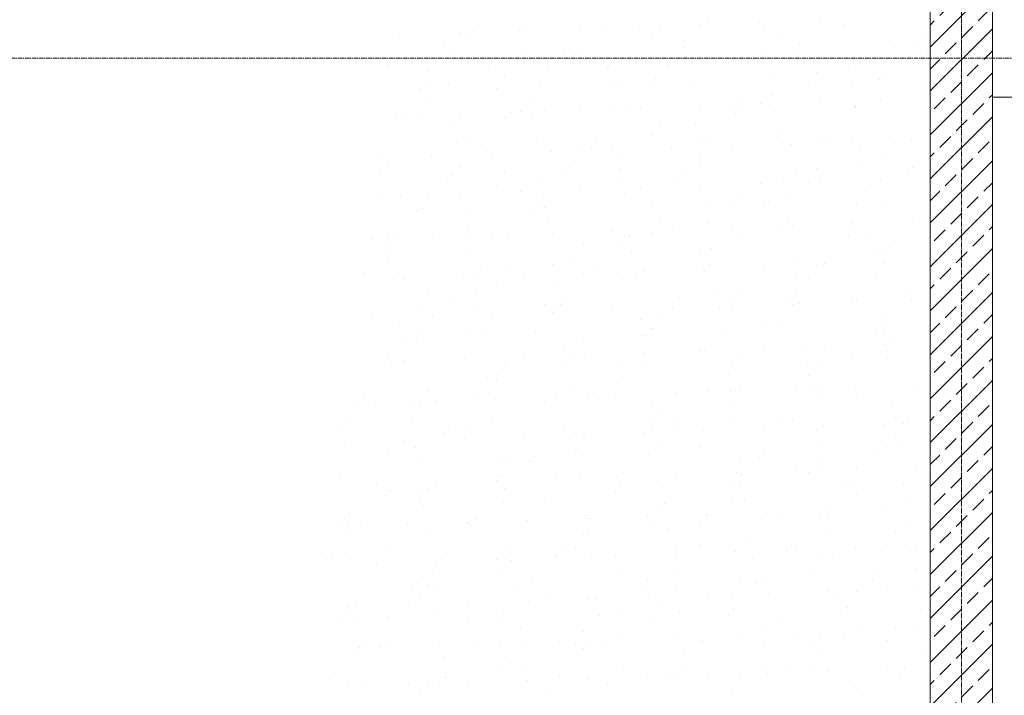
# Model space of a CAD drawing. Header units: centimetres. Extents: x 88729 to 133553, y -16225 to 14174.
# Tile 46 of 106: x 93556 to 93872, y -14022 to -13805. Entities that reach past the tile are written whole.
import ezdxf
from ezdxf.enums import TextEntityAlignment as Align

# ---------------------------------------------------------------- set-up
doc = ezdxf.new("R2010")
doc.units = ezdxf.units.CM
doc.linetypes.add('CENTER2', pattern=[1.125, 0.75, -0.125, 0.125, -0.125])
for name, color, linetype in [('A-OS', 252, 'CENTER2'), ('A-rdzenie zelbetowe', 252, 'Continuous'), ('A-SCIANY', 252, 'Continuous'), ('E_PODKLAD', 7, 'Continuous'), ('mat', 252, 'Continuous'), ('R-MET-IWE', 252, 'Continuous')]:
    doc.layers.add(name, color=color, linetype=linetype)
doc.layers.add('rz_zelbet', color=252, linetype='Continuous', lineweight=20)
doc.styles.get("Standard").update_dxf_attribs({"font": 'txt.shx'})

# ---------------------------------------------------------------- blocks, each defined once
blk = doc.blocks.new('A$Ce817dbbb')
at = {"layer": 'rz_zelbet', "lineweight": 9, "ltscale": 0.1}
h = blk.add_hatch(dxfattribs=at)
h.set_pattern_fill('ANSI33', color=252, scale=40, style=0)
h.set_pattern_definition([(45, (-34168.379, 15472.824), (-7.0710678, 7.0710678), []), (45, (-34161.308, 15472.824), (-7.0710678, 7.0710678), [5, -2.5])])
h.paths.add_polyline_path([(2456.6, -24051.27), (2446.6, -24051.27), (2446.6, -24282.27), (2456.6, -24282.27)])
h.paths.add_polyline_path([(2466.6, -24051.27), (2456.6, -24051.27), (2456.6, -24282.27), (2466.6, -24282.27)])
h.paths.add_polyline_path([(2456.6, -24282.27), (2446.6, -24282.27), (2446.6, -24524.38), (2456.6, -24524.38)])
h.paths.add_polyline_path([(2466.6, -24294.77), (2466.6, -24282.27), (2456.6, -24282.27), (2456.6, -24524.38), (2466.6, -24524.38)])
at = {"layer": 'A-OS', "color": 252, "lineweight": 9, "ltscale": 2}
for p, q in [((2456.6, -22825.03), (2456.6, -26625.91)), ((-2558.23, -24282.27), (3298.95, -24282.27))]:
    blk.add_line(p, q, dxfattribs=at)
at = {"layer": 'A-rdzenie zelbetowe', "color": 252, "lineweight": 9, "ltscale": 0.1}
blk.add_lwpolyline([(2466.6, -24051.27), (2466.6, -25533.27), (2446.6, -25533.27), (2446.6, -25060.77), (2466.6, -25060.77), (2466.6, -25030.77), (2446.6, -25030.77), (2446.6, -24554.38), (2466.6, -24554.38), (2466.6, -24524.38), (2446.6, -24524.38), (2446.6, -24051.27), (2466.6, -24051.27)], close=True, dxfattribs=at)
at = {"layer": 'A-SCIANY', "color": 252, "lineweight": 9, "ltscale": 3}
blk.add_line((2446.6, -24524.38), (2446.6, -24051.27), dxfattribs=at)
at = {"layer": 'mat', "color": 252, "lineweight": 9}
for p, q in [((2375.31, -24270.02), (2375.31, -24270.02)), ((2411.01, -24270.21), (2411.01, -24270.21)), ((2301.41, -24271.38), (2301.41, -24271.38)), ((2314.67, -24273.36), (2314.67, -24273.36)), ((2315.33, -24273.19), (2315.33, -24273.19)), ((2333.94, -24272.73), (2333.94, -24272.73)), ((2341.08, -24272.1), (2341.08, -24272.1)), ((2353.21, -24272.1), (2353.21, -24272.1)), ((2359.91, -24271.79), (2359.91, -24271.79)), ((2372.48, -24271.47), (2372.48, -24271.47)), ((2391.75, -24270.84), (2391.75, -24270.84)), ((2392.91, -24272.45), (2392.91, -24272.45)), ((2418.66, -24271.36), (2418.66, -24271.36)), ((2276.14, -24274.62), (2276.14, -24274.62)), ((2295.41, -24273.99), (2295.41, -24273.99)), ((2297.41, -24276.2), (2297.41, -24276.2)), ((2357.22, -24276.01), (2357.22, -24276.01)), ((2367.54, -24276.46), (2367.54, -24276.46)), ((2397.63, -24275.03), (2397.63, -24275.03)), ((2445.12, -24275.72), (2445.12, -24275.72)), ((2289.97, -24277.2), (2289.97, -24277.2)), ((2330.66, -24279.11), (2330.66, -24279.11)), ((2367.34, -24278.72), (2367.34, -24278.72)), ((2402.87, -24279.58), (2402.87, -24279.58)), ((2404.56, -24277.74), (2404.56, -24277.74)), ((2435.09, -24278.7), (2435.09, -24278.7)), ((2441.24, -24277.35), (2441.24, -24277.35)), ((2290.65, -24282.41), (2290.65, -24282.41)), ((2293.44, -24280.08), (2293.44, -24280.08)), ((2316.4, -24281.32), (2316.4, -24281.32)), ((2328.97, -24280.95), (2328.97, -24280.95)), ((2334.87, -24279.87), (2334.87, -24279.87)), ((2368.23, -24281.67), (2368.23, -24281.67)), ((2393.98, -24280.58), (2393.98, -24280.58)), ((2401, -24282.9), (2401, -24282.9)), ((2420.27, -24282.27), (2420.27, -24282.27)), ((2432.4, -24282.92), (2432.4, -24282.92)), ((2439.54, -24281.64), (2439.54, -24281.64)), ((2445.81, -24280.92), (2445.81, -24280.92)), ((2272.37, -24284.27), (2272.37, -24284.27)), ((2304.66, -24286.04), (2304.66, -24286.04)), ((2323.93, -24285.41), (2323.93, -24285.41)), ((2332.18, -24284.08), (2332.18, -24284.08)), ((2342.87, -24285.68), (2342.87, -24285.68)), ((2343.2, -24284.79), (2343.2, -24284.79)), ((2362.46, -24284.16), (2362.46, -24284.16)), ((2372.59, -24283.11), (2372.59, -24283.11)), ((2381.73, -24283.53), (2381.73, -24283.53)), ((2420.44, -24284.94), (2420.44, -24284.94)), ((2285.39, -24286.67), (2285.39, -24286.67)), ((2309.83, -24287.94), (2309.83, -24287.94)), ((2358.22, -24288.67), (2358.22, -24288.67)), ((2394.9, -24288.28), (2394.9, -24288.28)), ((2410.05, -24286.78), (2410.05, -24286.78)), ((2430.43, -24289.15), (2430.43, -24289.15)), ((2432.12, -24287.31), (2432.12, -24287.31)), ((2282.63, -24291.88), (2282.63, -24291.88)), ((2284.32, -24290.04), (2284.32, -24290.04)), ((2291.72, -24290.54), (2291.72, -24290.54)), ((2307.14, -24292.16), (2307.14, -24292.16)), ((2321, -24289.65), (2321, -24289.65)), ((2343.55, -24290.89), (2343.55, -24290.89)), ((2347.55, -24291.19), (2347.55, -24291.19)), ((2356.53, -24290.51), (2356.53, -24290.51)), ((2369.3, -24289.8), (2369.3, -24289.8)), ((2407.36, -24291), (2407.36, -24291)), ((2421.13, -24290.14), (2421.13, -24290.14)), ((2318.19, -24294.9), (2318.19, -24294.9)), ((2385.01, -24294.85), (2385.01, -24294.85)), ((2395.77, -24294.16), (2395.77, -24294.16)), ((2466.6, -25289.77), (2466.6, -24294.77)), ((2466.6, -24294.77), (2694.1, -24294.77)), ((2284.79, -24296.02), (2284.79, -24296.02)), ((2353.54, -24298.27), (2353.54, -24298.27)), ((2372.81, -24297.64), (2372.81, -24297.64)), ((2385.78, -24298.24), (2385.78, -24298.24)), ((2392.08, -24297.01), (2392.08, -24297.01)), ((2411.35, -24296.38), (2411.35, -24296.38)), ((2422.2, -24298.27), (2422.2, -24298.27)), ((2422.46, -24297.85), (2422.46, -24297.85)), ((2422.73, -24298.1), (2422.73, -24298.1)), ((2430.62, -24295.75), (2430.62, -24295.75)), ((2274.66, -24300.58), (2274.66, -24300.58)), ((2276.47, -24300.79), (2276.47, -24300.79)), ((2282.1, -24300.24), (2282.1, -24300.24)), ((2295.74, -24300.16), (2295.74, -24300.16)), ((2310.19, -24301.45), (2310.19, -24301.45)), ((2311.88, -24299.6), (2311.88, -24299.6)), ((2315.01, -24299.53), (2315.01, -24299.53)), ((2318.87, -24300.11), (2318.87, -24300.11)), ((2322.51, -24299.26), (2322.51, -24299.26)), ((2334.28, -24298.9), (2334.28, -24298.9)), ((2344.62, -24299.02), (2344.62, -24299.02)), ((2348.56, -24299.21), (2348.56, -24299.21)), ((2382.32, -24299.07), (2382.32, -24299.07)), ((2384.09, -24300.08), (2384.09, -24300.08)), ((2396.45, -24299.36), (2396.45, -24299.36)), ((2293.51, -24304.12), (2293.51, -24304.12)), ((2359.97, -24302.93), (2359.97, -24302.93)), ((2371.09, -24303.38), (2371.09, -24303.38)), ((2297.47, -24307.34), (2297.47, -24307.34)), ((2319.94, -24308.24), (2319.94, -24308.24)), ((2357.28, -24307.15), (2357.28, -24307.15)), ((2397.52, -24307.49), (2397.52, -24307.49)), ((2397.69, -24306.18), (2397.69, -24306.18)), ((2413.34, -24307.8), (2413.34, -24307.8)), ((2294.2, -24309.33), (2294.2, -24309.33)), ((2302.22, -24310.15), (2302.22, -24310.15)), ((2334.93, -24311.01), (2334.93, -24311.01)), ((2337.75, -24311.01), (2337.75, -24311.01)), ((2339.44, -24309.17), (2339.44, -24309.17)), ((2363.44, -24311.16), (2363.44, -24311.16)), ((2371.77, -24308.58), (2371.77, -24308.58)), ((2376.12, -24308.78), (2376.12, -24308.78)), ((2382.7, -24310.53), (2382.7, -24310.53)), ((2401.97, -24309.9), (2401.97, -24309.9)), ((2411.65, -24309.64), (2411.65, -24309.64)), ((2421.24, -24309.27), (2421.24, -24309.27)), ((2435.15, -24309.84), (2435.15, -24309.84)), ((2440.51, -24308.64), (2440.51, -24308.64)), ((2268.83, -24313.34), (2268.83, -24313.34)), ((2286.36, -24313.68), (2286.36, -24313.68)), ((2305.63, -24313.05), (2305.63, -24313.05)), ((2324.9, -24312.42), (2324.9, -24312.42)), ((2344.17, -24311.79), (2344.17, -24311.79)), ((2346.41, -24312.6), (2346.41, -24312.6)), ((2372.65, -24314.25), (2372.65, -24314.25)), ((2423.99, -24311.86), (2423.99, -24311.86)), ((2432.46, -24314.06), (2432.46, -24314.06)), ((2272.43, -24315.42), (2272.43, -24315.42)), ((2295.27, -24317.46), (2295.27, -24317.46)), ((2332.24, -24315.22), (2332.24, -24315.22)), ((2372.84, -24316.71), (2372.84, -24316.71)), ((2424.67, -24317.06), (2424.67, -24317.06)), ((2440.89, -24317.37), (2440.89, -24317.37)), ((2269.52, -24318.55), (2269.52, -24318.55)), ((2293.1, -24320.1), (2293.1, -24320.1)), ((2309.88, -24319.08), (2309.88, -24319.08)), ((2329.78, -24319.71), (2329.78, -24319.71)), ((2347.1, -24317.8), (2347.1, -24317.8)), ((2365.31, -24320.58), (2365.31, -24320.58)), ((2367, -24318.73), (2367, -24318.73)), ((2403.68, -24318.34), (2403.68, -24318.34)), ((2410.1, -24317.92), (2410.1, -24317.92)), ((2439.21, -24319.21), (2439.21, -24319.21)), ((2291.41, -24321.94), (2291.41, -24321.94)), ((2307.2, -24323.3), (2307.2, -24323.3)), ((2321.73, -24321.82), (2321.73, -24321.82)), ((2347.61, -24322.33), (2347.61, -24322.33)), ((2353.42, -24323.85), (2353.42, -24323.85)), ((2372.69, -24323.22), (2372.69, -24323.22)), ((2391.96, -24322.59), (2391.96, -24322.59)), ((2399.31, -24321.08), (2399.31, -24321.08)), ((2407.42, -24322.14), (2407.42, -24322.14)), ((2411.23, -24321.96), (2411.23, -24321.96)), ((2430.49, -24321.33), (2430.49, -24321.33)), ((2270.59, -24326.68), (2270.59, -24326.68)), ((2276.35, -24326.37), (2276.35, -24326.37)), ((2284.84, -24327.16), (2284.84, -24327.16)), ((2295.62, -24325.74), (2295.62, -24325.74)), ((2314.88, -24325.11), (2314.88, -24325.11)), ((2322.42, -24327.02), (2322.42, -24327.02)), ((2334.15, -24324.48), (2334.15, -24324.48)), ((2348.17, -24325.93), (2348.17, -24325.93)), ((2385.06, -24326), (2385.06, -24326)), ((2399.99, -24326.28), (2399.99, -24326.28)), ((2425.74, -24325.19), (2425.74, -24325.19)), ((2320.66, -24329.66), (2320.66, -24329.66)), ((2322.57, -24330.41), (2322.57, -24330.41)), ((2357.34, -24329.28), (2357.34, -24329.28)), ((2374.63, -24330.3), (2374.63, -24330.3)), ((2382.38, -24330.21), (2382.38, -24330.21)), ((2392.87, -24330.14), (2392.87, -24330.14)), ((2394.55, -24328.3), (2394.55, -24328.3)), ((2422.79, -24329.24), (2422.79, -24329.24)), ((2431.23, -24327.91), (2431.23, -24327.91)), ((2282.16, -24331.38), (2282.16, -24331.38)), ((2283.44, -24330.64), (2283.44, -24330.64)), ((2297.05, -24331.04), (2297.05, -24331.04)), ((2318.97, -24331.51), (2318.97, -24331.51)), ((2297.74, -24336.24), (2297.74, -24336.24)), ((2323.49, -24335.15), (2323.49, -24335.15)), ((2360.02, -24334.07), (2360.02, -24334.07)), ((2375.32, -24335.5), (2375.32, -24335.5)), ((2383.04, -24336.71), (2383.04, -24336.71)), ((2401.06, -24334.41), (2401.06, -24334.41)), ((2402.31, -24336.08), (2402.31, -24336.08)), ((2421.58, -24335.45), (2421.58, -24335.45)), ((2440.84, -24334.82), (2440.84, -24334.82)), ((2286.7, -24339.86), (2286.7, -24339.86)), ((2297.53, -24338.48), (2297.53, -24338.48)), ((2305.97, -24339.23), (2305.97, -24339.23)), ((2325.23, -24338.6), (2325.23, -24338.6)), ((2344.5, -24337.97), (2344.5, -24337.97)), ((2348.21, -24339.23), (2348.21, -24339.23)), ((2349.95, -24339.52), (2349.95, -24339.52)), ((2357.34, -24338.29), (2357.34, -24338.29)), ((2363.77, -24337.34), (2363.77, -24337.34)), ((2384.89, -24338.84), (2384.89, -24338.84)), ((2397.75, -24337.32), (2397.75, -24337.32)), ((2420.42, -24339.71), (2420.42, -24339.71)), ((2422.11, -24337.86), (2422.11, -24337.86)), ((2427.53, -24338.77), (2427.53, -24338.77)), ((2267.43, -24340.49), (2267.43, -24340.49)), ((2272.38, -24340.26), (2272.38, -24340.26)), ((2272.63, -24342.44), (2272.63, -24342.44)), ((2274.32, -24340.6), (2274.32, -24340.6)), ((2311, -24340.21), (2311, -24340.21)), ((2334.98, -24342.15), (2334.98, -24342.15)), ((2346.53, -24341.07), (2346.53, -24341.07)), ((2435.2, -24340.98), (2435.2, -24340.98)), ((2273.06, -24345.46), (2273.06, -24345.46)), ((2298.81, -24344.37), (2298.81, -24344.37)), ((2350.64, -24344.72), (2350.64, -24344.72)), ((2372.71, -24345.39), (2372.71, -24345.39)), ((2376.39, -24343.63), (2376.39, -24343.63)), ((2428.22, -24343.98), (2428.22, -24343.98)), ((2432.52, -24345.2), (2432.52, -24345.2)), ((2272.49, -24346.56), (2272.49, -24346.56)), ((2325.28, -24348.74), (2325.28, -24348.74)), ((2332.3, -24346.37), (2332.3, -24346.37)), ((2375.77, -24348.79), (2375.77, -24348.79)), ((2402.85, -24347.99), (2402.85, -24347.99)), ((2410.16, -24349.06), (2410.16, -24349.06)), ((2412.2, -24348.97), (2412.2, -24348.97)), ((2412.45, -24348.41), (2412.45, -24348.41)), ((2431.47, -24348.34), (2431.47, -24348.34)), ((2264.66, -24351.14), (2264.66, -24351.14)), ((2300.19, -24352), (2300.19, -24352)), ((2301.88, -24350.16), (2301.88, -24350.16)), ((2309.94, -24350.22), (2309.94, -24350.22)), ((2315.86, -24352.12), (2315.86, -24352.12)), ((2335.13, -24351.49), (2335.13, -24351.49)), ((2338.55, -24349.77), (2338.55, -24349.77)), ((2354.39, -24350.86), (2354.39, -24350.86)), ((2373.66, -24350.23), (2373.66, -24350.23)), ((2374.08, -24350.64), (2374.08, -24350.64)), ((2392.93, -24349.6), (2392.93, -24349.6)), ((2429.29, -24352.11), (2429.29, -24352.11)), ((2274.13, -24353.59), (2274.13, -24353.59)), ((2277.32, -24353.38), (2277.32, -24353.38)), ((2296.59, -24352.75), (2296.59, -24352.75)), ((2307.25, -24354.44), (2307.25, -24354.44)), ((2325.96, -24353.94), (2325.96, -24353.94)), ((2347.66, -24353.47), (2347.66, -24353.47)), ((2351.71, -24352.85), (2351.71, -24352.85)), ((2403.54, -24353.2), (2403.54, -24353.2)), ((2407.47, -24353.28), (2407.47, -24353.28)), ((2284.9, -24358.3), (2284.9, -24358.3)), ((2300.6, -24357.96), (2300.6, -24357.96)), ((2378.18, -24357.21), (2378.18, -24357.21)), ((2385.12, -24357.14), (2385.12, -24357.14)), ((2403.33, -24358.36), (2403.33, -24358.36)), ((2440.01, -24357.97), (2440.01, -24357.97)), ((2292.21, -24360.7), (2292.21, -24360.7)), ((2322.62, -24361.55), (2322.62, -24361.55)), ((2327.03, -24362.07), (2327.03, -24362.07)), ((2327.74, -24361.57), (2327.74, -24361.57)), ((2329.43, -24359.73), (2329.43, -24359.73)), ((2366.11, -24359.34), (2366.11, -24359.34)), ((2382.43, -24361.35), (2382.43, -24361.35)), ((2401.64, -24360.2), (2401.64, -24360.2)), ((2402.18, -24361.66), (2402.18, -24361.66)), ((2404.61, -24361.33), (2404.61, -24361.33)), ((2421.45, -24361.03), (2421.45, -24361.03)), ((2422.84, -24360.38), (2422.84, -24360.38)), ((2440.72, -24360.4), (2440.72, -24360.4)), ((2282.21, -24362.52), (2282.21, -24362.52)), ((2301.28, -24363.16), (2301.28, -24363.16)), ((2305.84, -24364.81), (2305.84, -24364.81)), ((2325.11, -24364.18), (2325.11, -24364.18)), ((2344.38, -24363.55), (2344.38, -24363.55)), ((2360.08, -24365.21), (2360.08, -24365.21)), ((2363.65, -24362.92), (2363.65, -24362.92)), ((2378.86, -24362.42), (2378.86, -24362.42)), ((2382.92, -24362.29), (2382.92, -24362.29)), ((2267.31, -24366.07), (2267.31, -24366.07)), ((2275.92, -24367.18), (2275.92, -24367.18)), ((2286.57, -24365.44), (2286.57, -24365.44)), ((2353.5, -24366.43), (2353.5, -24366.43)), ((2430.89, -24367.92), (2430.89, -24367.92)), ((2431.07, -24365.69), (2431.07, -24365.69)), ((2283.09, -24370.66), (2283.09, -24370.66)), ((2297.58, -24369.62), (2297.58, -24369.62)), ((2302.35, -24371.29), (2302.35, -24371.29)), ((2319.77, -24370.27), (2319.77, -24370.27)), ((2355.3, -24371.13), (2355.3, -24371.13)), ((2356.99, -24369.29), (2356.99, -24369.29)), ((2357.39, -24369.43), (2357.39, -24369.43)), ((2379.93, -24370.55), (2379.93, -24370.55)), ((2393.67, -24368.9), (2393.67, -24368.9)), ((2397.8, -24368.46), (2397.8, -24368.46)), ((2429.2, -24369.77), (2429.2, -24369.77)), ((2431.76, -24370.9), (2431.76, -24370.9)), ((2276.61, -24372.38), (2276.61, -24372.38)), ((2281.41, -24372.5), (2281.41, -24372.5)), ((2335.04, -24373.29), (2335.04, -24373.29)), ((2354.18, -24371.64), (2354.18, -24371.64)), ((2431.8, -24374.52), (2431.8, -24374.52)), ((2435.26, -24372.13), (2435.26, -24372.13)), ((2272.54, -24377.7), (2272.54, -24377.7)), ((2328.82, -24375.65), (2328.82, -24375.65)), ((2332.35, -24377.51), (2332.35, -24377.51)), ((2335.46, -24377.67), (2335.46, -24377.67)), ((2354.73, -24377.04), (2354.73, -24377.04)), ((2372.76, -24376.54), (2372.76, -24376.54)), ((2374, -24376.41), (2374, -24376.41)), ((2393.26, -24375.78), (2393.26, -24375.78)), ((2406.4, -24374.91), (2406.4, -24374.91)), ((2412.53, -24375.15), (2412.53, -24375.15)), ((2432.57, -24376.34), (2432.57, -24376.34)), ((2277.66, -24379.56), (2277.66, -24379.56)), ((2277.68, -24380.51), (2277.68, -24380.51)), ((2296.92, -24378.93), (2296.92, -24378.93)), ((2310.65, -24380.22), (2310.65, -24380.22)), ((2316.19, -24378.3), (2316.19, -24378.3)), ((2329.51, -24380.86), (2329.51, -24380.86)), ((2347.33, -24379.83), (2347.33, -24379.83)), ((2355.25, -24379.77), (2355.25, -24379.77)), ((2382.86, -24380.7), (2382.86, -24380.7)), ((2384.55, -24378.86), (2384.55, -24378.86)), ((2407.08, -24380.12), (2407.08, -24380.12)), ((2410.22, -24380.2), (2410.22, -24380.2)), ((2421.23, -24378.47), (2421.23, -24378.47)), ((2432.83, -24379.03), (2432.83, -24379.03)), ((2273.43, -24381.2), (2273.43, -24381.2)), ((2308.96, -24382.06), (2308.96, -24382.06)), ((2310, -24381.37), (2310, -24381.37)), ((2381.72, -24384.13), (2381.72, -24384.13)), ((2304.14, -24384.87), (2304.14, -24384.87)), ((2307.31, -24385.58), (2307.31, -24385.58)), ((2347.72, -24384.61), (2347.72, -24384.61)), ((2407.53, -24384.42), (2407.53, -24384.42)), ((2441.69, -24387.41), (2441.69, -24387.41)), ((2284.96, -24389.44), (2284.96, -24389.44)), ((2304.83, -24390.08), (2304.83, -24390.08)), ((2330.58, -24388.99), (2330.58, -24388.99)), ((2338.21, -24389.79), (2338.21, -24389.79)), ((2345.35, -24390.56), (2345.35, -24390.56)), ((2364.62, -24389.93), (2364.62, -24389.93)), ((2374.89, -24389.4), (2374.89, -24389.4)), ((2382.4, -24389.34), (2382.4, -24389.34)), ((2383.89, -24389.3), (2383.89, -24389.3)), ((2385.18, -24388.28), (2385.18, -24388.28)), ((2403.16, -24388.67), (2403.16, -24388.67)), ((2408.15, -24388.25), (2408.15, -24388.25)), ((2410.42, -24390.26), (2410.42, -24390.26)), ((2412.11, -24388.42), (2412.11, -24388.42)), ((2422.43, -24388.04), (2422.43, -24388.04)), ((2262.62, -24393), (2262.62, -24393)), ((2264.31, -24391.15), (2264.31, -24391.15)), ((2268.28, -24393.08), (2268.28, -24393.08)), ((2282.27, -24393.66), (2282.27, -24393.66)), ((2287.55, -24392.45), (2287.55, -24392.45)), ((2300.99, -24390.76), (2300.99, -24390.76)), ((2306.82, -24391.82), (2306.82, -24391.82)), ((2322.68, -24392.69), (2322.68, -24392.69)), ((2326.08, -24391.19), (2326.08, -24391.19)), ((2336.52, -24391.63), (2336.52, -24391.63)), ((2357.04, -24393.35), (2357.04, -24393.35)), ((2382.49, -24392.5), (2382.49, -24392.5)), ((2422.9, -24391.52), (2422.9, -24391.52)), ((2434.62, -24392.61), (2434.62, -24392.61)), ((2279.46, -24394.09), (2279.46, -24394.09)), ((2360.14, -24396.36), (2360.14, -24396.36)), ((2259.92, -24397.52), (2259.92, -24397.52)), ((2280.15, -24399.3), (2280.15, -24399.3)), ((2305.9, -24398.21), (2305.9, -24398.21)), ((2357.73, -24398.56), (2357.73, -24398.56)), ((2365.77, -24399.35), (2365.77, -24399.35)), ((2383.47, -24397.47), (2383.47, -24397.47)), ((2397.86, -24399.6), (2397.86, -24399.6)), ((2402.45, -24398.96), (2402.45, -24398.96)), ((2435.3, -24397.82), (2435.3, -24397.82)), ((2437.98, -24399.83), (2437.98, -24399.83)), ((2439.67, -24397.99), (2439.67, -24397.99)), ((2257.23, -24401.74), (2257.23, -24401.74)), ((2290.18, -24402.56), (2290.18, -24402.56)), ((2291.87, -24400.72), (2291.87, -24400.72)), ((2297.64, -24400.76), (2297.64, -24400.76)), ((2328.55, -24400.33), (2328.55, -24400.33)), ((2332.36, -24402.57), (2332.36, -24402.57)), ((2354.61, -24402.62), (2354.61, -24402.62)), ((2357.45, -24400.57), (2357.45, -24400.57)), ((2364.08, -24401.19), (2364.08, -24401.19)), ((2373.87, -24401.99), (2373.87, -24401.99)), ((2393.14, -24401.36), (2393.14, -24401.36)), ((2409.94, -24401.83), (2409.94, -24401.83)), ((2412.41, -24400.73), (2412.41, -24400.73)), ((2431.68, -24400.1), (2431.68, -24400.1)), ((2258.26, -24405.77), (2258.26, -24405.77)), ((2277.53, -24405.14), (2277.53, -24405.14)), ((2296.8, -24404.51), (2296.8, -24404.51)), ((2316.07, -24403.88), (2316.07, -24403.88)), ((2335.09, -24404.43), (2335.09, -24404.43)), ((2335.34, -24403.25), (2335.34, -24403.25)), ((2435.32, -24403.27), (2435.32, -24403.27)), ((2436.37, -24405.95), (2436.37, -24405.95)), ((2272.6, -24408.84), (2272.6, -24408.84)), ((2281.22, -24407.43), (2281.22, -24407.43)), ((2332.41, -24408.65), (2332.41, -24408.65)), ((2333.05, -24407.78), (2333.05, -24407.78)), ((2358.8, -24406.69), (2358.8, -24406.69)), ((2372.82, -24407.68), (2372.82, -24407.68)), ((2393.33, -24408.92), (2393.33, -24408.92)), ((2410.63, -24407.04), (2410.63, -24407.04)), ((2430.01, -24408.53), (2430.01, -24408.53)), ((2432.63, -24407.48), (2432.63, -24407.48)), ((2282.21, -24411.26), (2282.21, -24411.26)), ((2307.69, -24411.79), (2307.69, -24411.79)), ((2310.05, -24412.51), (2310.05, -24412.51)), ((2317.74, -24412.13), (2317.74, -24412.13)), ((2319.43, -24410.28), (2319.43, -24410.28)), ((2356.11, -24409.89), (2356.11, -24409.89)), ((2385.26, -24411.05), (2385.26, -24411.05)), ((2391.64, -24410.76), (2391.64, -24410.76)), ((2410.27, -24411.34), (2410.27, -24411.34)), ((2334.12, -24415.91), (2334.12, -24415.91)), ((2347.78, -24415.75), (2347.78, -24415.75)), ((2384.22, -24415.48), (2384.22, -24415.48)), ((2403.49, -24414.85), (2403.49, -24414.85)), ((2407.59, -24415.56), (2407.59, -24415.56)), ((2411.7, -24415.17), (2411.7, -24415.17)), ((2422.76, -24414.22), (2422.76, -24414.22)), ((2442.03, -24413.59), (2442.03, -24413.59)), ((2256.54, -24416.65), (2256.54, -24416.65)), ((2287.88, -24418.63), (2287.88, -24418.63)), ((2307.15, -24418), (2307.15, -24418)), ((2307.37, -24416.72), (2307.37, -24416.72)), ((2308.37, -24417), (2308.37, -24417)), ((2326.42, -24417.37), (2326.42, -24417.37)), ((2345.69, -24416.74), (2345.69, -24416.74)), ((2364.95, -24416.11), (2364.95, -24416.11)), ((2385.95, -24416.26), (2385.95, -24416.26)), ((2420.88, -24418.48), (2420.88, -24418.48)), ((2268.61, -24419.26), (2268.61, -24419.26)), ((2273.09, -24421.21), (2273.09, -24421.21)), ((2283.01, -24421.01), (2283.01, -24421.01)), ((2285.01, -24420.58), (2285.01, -24420.58)), ((2309.77, -24420.83), (2309.77, -24420.83)), ((2345.3, -24421.69), (2345.3, -24421.69)), ((2346.99, -24419.85), (2346.99, -24419.85)), ((2360.59, -24420.27), (2360.59, -24420.27)), ((2383.67, -24419.46), (2383.67, -24419.46)), ((2385.23, -24419.42), (2385.23, -24419.42)), ((2419.2, -24420.32), (2419.2, -24420.32)), ((2438.16, -24419.53), (2438.16, -24419.53)), ((2271.4, -24423.06), (2271.4, -24423.06)), ((2282.33, -24424.8), (2282.33, -24424.8)), ((2309.44, -24425.13), (2309.44, -24425.13)), ((2322.74, -24423.83), (2322.74, -24423.83)), ((2382.55, -24423.64), (2382.55, -24423.64)), ((2387.02, -24424.39), (2387.02, -24424.39)), ((2422.96, -24422.67), (2422.96, -24422.67)), ((2438.85, -24424.73), (2438.85, -24424.73)), ((2283.69, -24426.22), (2283.69, -24426.22)), ((2360.19, -24427.5), (2360.19, -24427.5)), ((2361.27, -24425.48), (2361.27, -24425.48)), ((2394.12, -24428.37), (2394.12, -24428.37)), ((2413.38, -24427.74), (2413.38, -24427.74)), ((2432.65, -24427.11), (2432.65, -24427.11)), ((2258.33, -24430.23), (2258.33, -24430.23)), ((2259.97, -24428.66), (2259.97, -24428.66)), ((2297.77, -24431.52), (2297.77, -24431.52)), ((2300.65, -24430.78), (2300.65, -24430.78)), ((2317.04, -24430.89), (2317.04, -24430.89)), ((2335.91, -24429.49), (2335.91, -24429.49)), ((2336.31, -24430.26), (2336.31, -24430.26)), ((2337.33, -24430.39), (2337.33, -24430.39)), ((2355.58, -24429.63), (2355.58, -24429.63)), ((2357.51, -24431.71), (2357.51, -24431.71)), ((2372.86, -24431.26), (2372.86, -24431.26)), ((2374.55, -24429.41), (2374.55, -24429.41)), ((2374.85, -24429), (2374.85, -24429)), ((2397.92, -24430.74), (2397.92, -24430.74)), ((2411.22, -24429.02), (2411.22, -24429.02)), ((2413.48, -24428.75), (2413.48, -24428.75)), ((2257.29, -24432.88), (2257.29, -24432.88)), ((2259.24, -24432.78), (2259.24, -24432.78)), ((2263.43, -24431.76), (2263.43, -24431.76)), ((2278.51, -24432.15), (2278.51, -24432.15)), ((2284.76, -24434.35), (2284.76, -24434.35)), ((2297.7, -24431.91), (2297.7, -24431.91)), ((2298.96, -24432.62), (2298.96, -24432.62)), ((2336.59, -24434.7), (2336.59, -24434.7)), ((2362.34, -24433.61), (2362.34, -24433.61)), ((2414.17, -24433.95), (2414.17, -24433.95)), ((2435.37, -24434.41), (2435.37, -24434.41)), ((2439.92, -24432.86), (2439.92, -24432.86)), ((2259.02, -24435.44), (2259.02, -24435.44)), ((2335.15, -24435.57), (2335.15, -24435.57)), ((2388.81, -24437.97), (2388.81, -24437.97)), ((2272.65, -24439.98), (2272.65, -24439.98)), ((2311.23, -24438.71), (2311.23, -24438.71)), ((2328.21, -24440.34), (2328.21, -24440.34)), ((2332.46, -24439.79), (2332.46, -24439.79)), ((2364.88, -24439.96), (2364.88, -24439.96)), ((2372.88, -24438.82), (2372.88, -24438.82)), ((2384.1, -24441.06), (2384.1, -24441.06)), ((2400.41, -24440.82), (2400.41, -24440.82)), ((2402.1, -24438.98), (2402.1, -24438.98)), ((2403.37, -24440.43), (2403.37, -24440.43)), ((2422.64, -24439.8), (2422.64, -24439.8)), ((2432.69, -24438.63), (2432.69, -24438.63)), ((2438.78, -24438.59), (2438.78, -24438.59)), ((2441.9, -24439.17), (2441.9, -24439.17)), ((2252.62, -24443.55), (2252.62, -24443.55)), ((2254.31, -24441.71), (2254.31, -24441.71)), ((2260.09, -24443.57), (2260.09, -24443.57)), ((2287.76, -24444.21), (2287.76, -24444.21)), ((2290.99, -24441.32), (2290.99, -24441.32)), ((2307.03, -24443.58), (2307.03, -24443.58)), ((2310.11, -24443.65), (2310.11, -24443.65)), ((2311.92, -24443.92), (2311.92, -24443.92)), ((2326.3, -24442.95), (2326.3, -24442.95)), ((2326.52, -24442.19), (2326.52, -24442.19)), ((2337.66, -24442.83), (2337.66, -24442.83)), ((2345.56, -24442.32), (2345.56, -24442.32)), ((2364.83, -24441.69), (2364.83, -24441.69)), ((2389.49, -24443.17), (2389.49, -24443.17)), ((2410.33, -24442.49), (2410.33, -24442.49)), ((2415.24, -24442.08), (2415.24, -24442.08)), ((2268.49, -24444.84), (2268.49, -24444.84)), ((2347.83, -24446.89), (2347.83, -24446.89)), ((2364.13, -24447.19), (2364.13, -24447.19)), ((2407.64, -24446.7), (2407.64, -24446.7)), ((2441.71, -24446.45), (2441.71, -24446.45)), ((2286.55, -24447.93), (2286.55, -24447.93)), ((2307.42, -24447.87), (2307.42, -24447.87)), ((2355.76, -24449.91), (2355.76, -24449.91)), ((2385.29, -24450.56), (2385.29, -24450.56)), ((2392.44, -24449.52), (2392.44, -24449.52)), ((2427.97, -24450.39), (2427.97, -24450.39)), ((2429.66, -24448.54), (2429.66, -24448.54)), ((2280.18, -24453.12), (2280.18, -24453.12)), ((2281.87, -24451.28), (2281.87, -24451.28)), ((2285.07, -24451.73), (2285.07, -24451.73)), ((2287.24, -24453.14), (2287.24, -24453.14)), ((2312.99, -24452.04), (2312.99, -24452.04)), ((2318.54, -24450.89), (2318.54, -24450.89)), ((2354.07, -24451.75), (2354.07, -24451.75)), ((2364.81, -24452.39), (2364.81, -24452.39)), ((2390.56, -24451.3), (2390.56, -24451.3)), ((2423.01, -24453.81), (2423.01, -24453.81)), ((2432.99, -24453.28), (2432.99, -24453.28)), ((2442.39, -24451.65), (2442.39, -24451.65)), ((2282.38, -24455.94), (2282.38, -24455.94)), ((2322.79, -24454.97), (2322.79, -24454.97)), ((2336.64, -24456.43), (2336.64, -24456.43)), ((2339.45, -24456.41), (2339.45, -24456.41)), ((2355.91, -24455.8), (2355.91, -24455.8)), ((2375.18, -24455.17), (2375.18, -24455.17)), ((2382.6, -24454.78), (2382.6, -24454.78)), ((2394.45, -24454.54), (2394.45, -24454.54)), ((2413.72, -24453.91), (2413.72, -24453.91)), ((2417.03, -24455.67), (2417.03, -24455.67)), ((2259.57, -24458.95), (2259.57, -24458.95)), ((2260.03, -24459.8), (2260.03, -24459.8)), ((2261.87, -24457.15), (2261.87, -24457.15)), ((2278.84, -24458.32), (2278.84, -24458.32)), ((2298.11, -24457.69), (2298.11, -24457.69)), ((2317.38, -24457.06), (2317.38, -24457.06)), ((2360.25, -24458.64), (2360.25, -24458.64)), ((2383.32, -24459.47), (2383.32, -24459.47)), ((2420, -24459.09), (2420, -24459.09)), ((2443.46, -24459.78), (2443.46, -24459.78)), ((2262.56, -24462.36), (2262.56, -24462.36)), ((2272.21, -24461.82), (2272.21, -24461.82)), ((2288.31, -24461.26), (2288.31, -24461.26)), ((2297.75, -24463.05), (2297.75, -24463.05)), ((2307.74, -24462.68), (2307.74, -24462.68)), ((2309.42, -24460.84), (2309.42, -24460.84)), ((2340.14, -24461.61), (2340.14, -24461.61)), ((2346.1, -24460.45), (2346.1, -24460.45)), ((2357.56, -24462.85), (2357.56, -24462.85)), ((2365.88, -24460.52), (2365.88, -24460.52)), ((2381.63, -24461.32), (2381.63, -24461.32)), ((2397.97, -24461.88), (2397.97, -24461.88)), ((2417.71, -24460.87), (2417.71, -24460.87)), ((2257.34, -24464.02), (2257.34, -24464.02)), ((2314.77, -24465.63), (2314.77, -24465.63)), ((2392.35, -24464.89), (2392.35, -24464.89)), ((2435.43, -24465.55), (2435.43, -24465.55)), ((2442.88, -24466.18), (2442.88, -24466.18)), ((2335.21, -24466.71), (2335.21, -24466.71)), ((2346.54, -24469.33), (2346.54, -24469.33)), ((2365.8, -24468.7), (2365.8, -24468.7)), ((2385.07, -24468.07), (2385.07, -24468.07)), ((2404.34, -24467.44), (2404.34, -24467.44)), ((2410.88, -24469.04), (2410.88, -24469.04)), ((2418.78, -24469), (2418.78, -24469)), ((2423.61, -24466.81), (2423.61, -24466.81)), ((2263.08, -24471.77), (2263.08, -24471.77)), ((2263.63, -24470.48), (2263.63, -24470.48)), ((2269.46, -24471.85), (2269.46, -24471.85)), ((2272.71, -24471.12), (2272.71, -24471.12)), ((2288.73, -24471.22), (2288.73, -24471.22)), ((2299.76, -24471.38), (2299.76, -24471.38)), ((2308, -24470.59), (2308, -24470.59)), ((2315.46, -24470.83), (2315.46, -24470.83)), ((2327.27, -24469.96), (2327.27, -24469.96)), ((2332.52, -24470.93), (2332.52, -24470.93)), ((2335.29, -24472.25), (2335.29, -24472.25)), ((2336.98, -24470.41), (2336.98, -24470.41)), ((2341.21, -24469.74), (2341.21, -24469.74)), ((2372.93, -24469.96), (2372.93, -24469.96)), ((2373.66, -24470.02), (2373.66, -24470.02)), ((2393.04, -24470.09), (2393.04, -24470.09)), ((2409.19, -24470.88), (2409.19, -24470.88)), ((2432.74, -24469.77), (2432.74, -24469.77)), ((2261.4, -24473.62), (2261.4, -24473.62)), ((2290.1, -24474.85), (2290.1, -24474.85)), ((2310.17, -24474.79), (2310.17, -24474.79)), ((2367.67, -24474.11), (2367.67, -24474.11)), ((2410.39, -24473.63), (2410.39, -24473.63)), ((2445.25, -24473.36), (2445.25, -24473.36)), ((2307.48, -24479.01), (2307.48, -24479.01)), ((2316.53, -24478.96), (2316.53, -24478.96)), ((2347.89, -24478.04), (2347.89, -24478.04)), ((2394.11, -24478.22), (2394.11, -24478.22)), ((2407.7, -24477.84), (2407.7, -24477.84)), ((2432.86, -24478.86), (2432.86, -24478.86)), ((2438.44, -24478.6), (2438.44, -24478.6)), ((2445.94, -24478.57), (2445.94, -24478.57)), ((2253.42, -24482.31), (2253.42, -24482.31)), ((2290.64, -24481.34), (2290.64, -24481.34)), ((2290.78, -24480.05), (2290.78, -24480.05)), ((2327.32, -24480.95), (2327.32, -24480.95)), ((2336.52, -24482.01), (2336.52, -24482.01)), ((2355.79, -24481.38), (2355.79, -24481.38)), ((2362.85, -24481.81), (2362.85, -24481.81)), ((2364.54, -24479.97), (2364.54, -24479.97)), ((2368.36, -24479.31), (2368.36, -24479.31)), ((2375.06, -24480.75), (2375.06, -24480.75)), ((2385.35, -24481.7), (2385.35, -24481.7)), ((2394.33, -24480.12), (2394.33, -24480.12)), ((2401.22, -24479.58), (2401.22, -24479.58)), ((2413.59, -24479.49), (2413.59, -24479.49)), ((2436.75, -24480.45), (2436.75, -24480.45)), ((2259.45, -24484.53), (2259.45, -24484.53)), ((2265.42, -24484.07), (2265.42, -24484.07)), ((2278.72, -24483.9), (2278.72, -24483.9)), ((2285.13, -24482.87), (2285.13, -24482.87)), ((2288.95, -24483.18), (2288.95, -24483.18)), ((2297.99, -24483.27), (2297.99, -24483.27)), ((2317.25, -24482.64), (2317.25, -24482.64)), ((2343, -24483.33), (2343, -24483.33)), ((2420.57, -24482.58), (2420.57, -24482.58)), ((2423.07, -24484.95), (2423.07, -24484.95)), ((2282.44, -24487.08), (2282.44, -24487.08)), ((2322.85, -24486.11), (2322.85, -24486.11)), ((2382.66, -24485.92), (2382.66, -24485.92))]:
    blk.add_line(p, q, dxfattribs=at)
at = {"layer": 'R-MET-IWE', "color": 252, "lineweight": 9, "width": 0.75}
for tag, rotation, p in [('0-', 90, (-1139.05, -4143.61)), ('0-', 90, (-1113.05, -4143.61)), ('0-', 90, (-1087.05, -4143.61)), ('2-', 90, (-796.05, -4143.61)), ('2-', 90, (-505.05, -4143.61)), ('0-', 90, (-480.05, -4143.61)), ('0-', 90, (-456.05, -4143.61)), ('2-', 90, (-166.05, -4143.61)), ('2-', 90, (-625.66, -4833.61)), ('2-', 90, (-599.66, -4833.61)), ('2-', 90, (-573.66, -4833.61)), ('0-', 180, (-2169.64, -4848.47)), ('0-', 180, (-2169.64, -4873.47)), ('0-', 180, (-2169.64, -4899.47)), ('-2', 90, (-1661.47, -4961.65)), ('-2', 90, (-1636.47, -4961.65)), ('0-', 270, (-1489.78, -4968.06)), ('0-', 270, (-1464.78, -4968.06)), ('0-', 270, (-1439.78, -4968.06)), ('0-', 270, (-1364.78, -4968.06)), ('0-', 270, (-1339.78, -4968.06)), ('0-', 270, (-1314.78, -4968.06)), ('0-', 270, (328.22, -4968.06)), ('0-', 270, (354.22, -4968.06)), ('0-', 270, (1256.22, -4968.06)), ('0-', 270, (1282.22, -4968.06)), ('0-', 90, (-513.05, -5496.61)), ('0-', 90, (-487.05, -5496.61)), ('K.S.-', 90, (-487.05, -5766.11)), ('0-', 90, (-513.05, -5766.11)), ('1-', 90, (-539.05, -6114.61)), ('0-', 90, (-513.05, -6114.61)), ('0-', 90, (-487.05, -6114.61)), ('0-', 90, (301.95, -6545.61)), ('0-', 90, (327.95, -6545.61)), ('0-', 90, (353.95, -6545.61)), ('0-', 90, (416.11, -6545.61)), ('0-', 90, (1255.95, -6545.61)), ('0-', 90, (1281.95, -6545.61)), ('1-', 90, (2382.95, -6845.61)), ('1-', 90, (2408.95, -6845.61)), ('1-', 90, (2434.95, -6845.61)), ('1-', 90, (2827.95, -6845.61)), ('1-', 90, (2853.95, -6845.61)), ('1-', 90, (2879.95, -6845.61)), ('<-2', 90, (-910.64, -10482.41)), ('2->', 90, (-718.15, -10854.38)), ('2->', 90, (-692.15, -10854.38)), ('2->', 90, (-744.15, -10870.8)), ('-0', 90, (-186.09, -12450.12)), ('1-', 90, (2264.47, -12866.38)), ('1-', 90, (2290.47, -12866.38)), ('1-', 90, (2316.47, -12866.38)), ('1-', 90, (2709.47, -12866.38)), ('1-', 90, (2735.47, -12866.38)), ('1-', 90, (2761.47, -12866.38)), ('<-KL', 90, (-700.01, -16780.91)), ('-0', 90, (-179.94, -18957.53)), ('0->', 90, (-1257.53, -23179.05)), ('0->', 90, (-1231.53, -23179.05)), ('0->', 90, (-1205.53, -23179.05)), ('0->', 90, (-600.53, -23179.05)), ('0->', 90, (-574.53, -23179.05)), ('0->', 90, (-1692.53, -24074.05)), ('0->', 90, (-1666.53, -24074.05)), ('0->', 90, (-1640.53, -24074.05)), ('0->', 90, (-1486.53, -24074.05)), ('0->', 90, (-1460.53, -24074.05)), ('0->', 90, (-1434.53, -24074.05)), ('<-0', 90, (-499.82, -24383.56)), ('<-0', 90, (-298.11, -24383.56)), ('<-0', 180, (-587.12, -25088.86)), ('<-0', 270, (-496.63, -25202.68)), ('<-0', 180, (-1353.25, -25419.36)), ('<-0', 180, (-1187.25, -25444.1)), ('<-0', 90, (-179.61, -25454.22)), ('<-0', 90, (-69.59, -26375.36)), ('<-0', 90, (-43.59, -26375.36))]:
    blk.add_attdef(tag, text='', height=17, rotation=rotation, dxfattribs=at).set_placement(p, align=Align.MIDDLE)
for tag, p in [('2-', (1424.81, -4179.2)), ('2-', (1424.81, -4205.2)), ('K.S.-', (-76.89, -4264.2)), ('KL-', (-613.13, -4292.18)), ('1-', (-613.13, -4312.18)), ('1-', (-613.13, -4332.18)), ('K.S.-', (1414.13, -4333.66)), ('0-', (-70.19, -4341.2)), ('0-', (469.81, -4341.2)), ('1-', (-613.13, -4352.18)), ('0-', (1424.81, -4361.2)), ('0-', (-70.19, -4367.2)), ('1-', (469.81, -4367.2)), ('0-', (1099.81, -4368.2)), ('2-', (1424.81, -4387.2)), ('1-', (-70.19, -4393.2)), ('1-', (469.81, -4393.2)), ('1-', (1099.81, -4394.2)), ('2-', (1424.81, -4413.2)), ('2-', (-70.19, -4419.2)), ('2-', (1099.81, -4420.2)), ('K.S.-', (-76.89, -4445.2)), ('2-', (469.81, -4444.2)), ('2-', (1099.81, -4446.2)), ('2-', (469.81, -4470.2)), ('2-', (-825.19, -4496.2)), ('2-', (-825.19, -4522.2)), ('2-', (-70.19, -4574.2)), ('2-', (-70.19, -4600.2)), ('K.S.-', (1089.13, -4600.66)), ('2-', (1099.81, -4653.2)), ('2-', (-70.19, -4669.2)), ('2-', (1099.81, -4679.2)), ('-1', (1806.78, -4690.78)), ('1-', (-70.19, -4695.2)), ('2-', (1099.81, -4705.2)), ('-1', (1806.78, -4716.3)), ('K.S.-', (-73.2, -4721.2)), ('-1', (1806.78, -4743.07)), ('FR-', (-70.19, -4747.2)), ('0-', (-1066.19, -6382.7)), ('0-', (-1066.19, -6408.7)), ('2-', (1729.81, -6586.2)), ('2-', (1729.81, -6612.2)), ('2-', (1729.81, -6638.2)), ('2-', (1729.81, -6664.2)), ('K.S.-', (469.81, -6788.2)), ('1-', (-962.19, -6915.2)), ('1-', (-460.19, -6923.2)), ('1-', (469.81, -6923.2)), ('2-', (1729.81, -6923.2)), ('1-', (-460.19, -6949.2)), ('1-', (469.81, -6949.2)), ('2-', (1729.81, -6949.2)), ('K.S.-', (2901.81, -6960.2)), ('2-', (1729.81, -6975.2)), ('2-', (1729.81, -7001.2)), ('2-', (-460.19, -7026.2)), ('0-', (469.81, -7026.2)), ('2-', (-460.19, -7052.2)), ('0-', (469.81, -7052.2)), ('2-', (-460.19, -7078.2)), ('2-', (469.81, -7078.2)), ('1-', (2901.81, -7088.2)), ('2-', (469.81, -7104.2)), ('1-', (2901.81, -7114.2)), ('0-', (1729.81, -7131.2)), ('2-', (-460.19, -7141.2)), ('0-', (1729.81, -7157.2)), ('2-', (-460.19, -7167.2)), ('2-', (469.81, -7181.2)), ('2-', (1729.81, -7183.2)), ('0-', (-460.19, -7193.2)), ('2-', (469.81, -7207.2)), ('2-', (1729.81, -7209.2)), ('K.S.-', (-470.87, -7217.66)), ('2-', (469.81, -7233.2)), ('2-', (1729.81, -7235.2)), ('1-', (-460.19, -7245.2)), ('2-', (469.81, -7259.2)), ('2-', (1729.81, -7261.2)), ('2-', (1729.81, -7287.2)), ('2-', (-460.19, -7297.2)), ('2->', (-943.67, -10542.97)), ('-1', (1688.29, -10711.55)), ('-1', (1688.29, -10737.55)), ('-1', (1688.29, -10763.55)), ('<-2', (1685.55, -12605.39)), ('2->', (1611.33, -12636.47)), ('2->', (1611.33, -12658.97)), ('2->', (1590.77, -12684.97)), ('K.S.-', (2783.33, -12980.97)), ('2->', (-578.67, -13046.97)), ('2->', (-578.67, -13072.97)), ('<-2', (-476.88, -13105.94)), ('1-', (2783.33, -13108.97)), ('1-', (2783.33, -13134.97)), ('<-1', (-610.79, -16857.83)), ('<-1', (-610.79, -16877.83)), ('<-1', (1688.29, -17218.96)), ('<-1', (1688.29, -17244.96)), ('<-1', (1688.29, -17270.96)), ('<-1', (-478.91, -18553.43)), ('<-0', (-2287.98, -23879.57)), ('<-0', (-2287.98, -23905.57)), ('<-0', (-2287.98, -23931.57)), ('<-0', (-343.08, -24738.18)), ('<-0', (-478.91, -25059.68))]:
    blk.add_attdef(tag, text='', height=17, dxfattribs=at).set_placement(p, align=Align.MIDDLE)

msp = doc.modelspace()

# ---------------------------------------------------------------- block references
at = {"layer": 'E_PODKLAD'}
msp.add_blockref('A$Ce817dbbb', (91401.87, 10465.39), dxfattribs=at)

doc.saveas('drawing.dxf')
